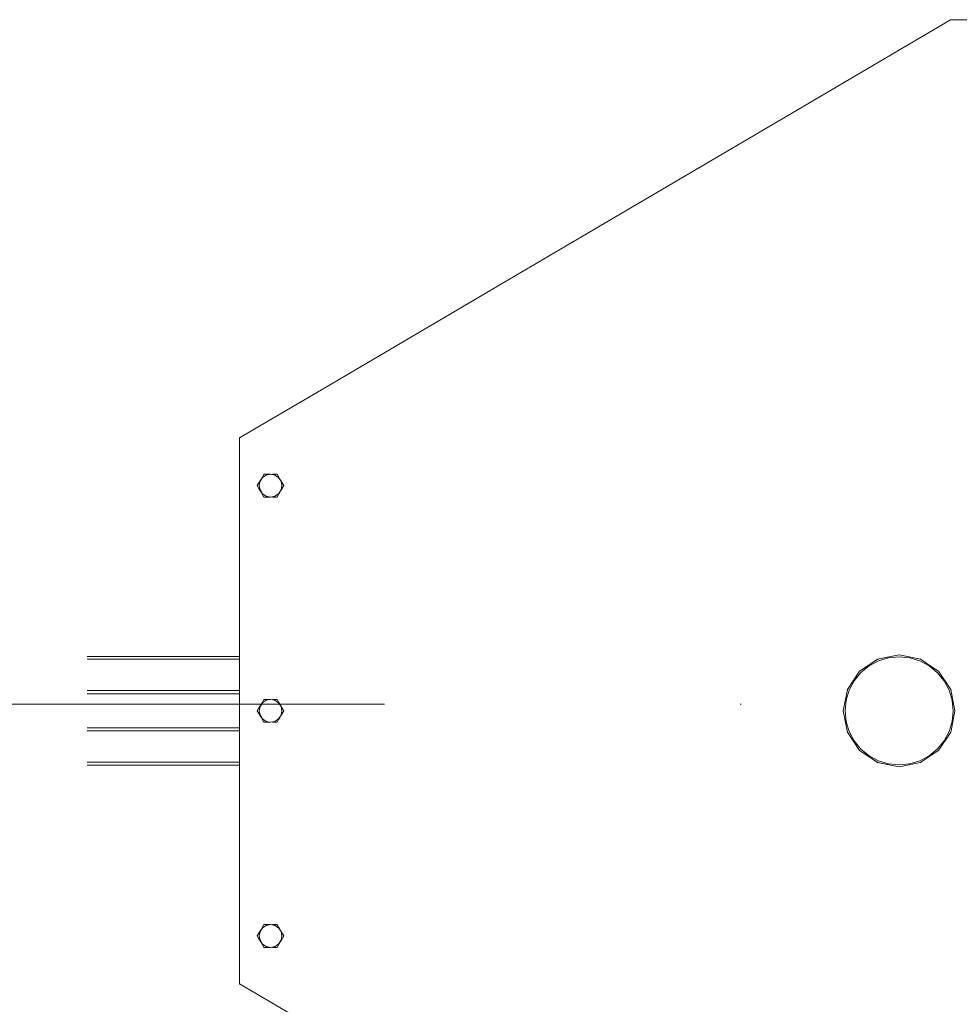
# Model space of a CAD drawing. Header units: millimetres. Extents: x 53746 to 116821, y -810352 to -765802.
# Tile 15 of 256: x 59051 to 60563, y -786677 to -785092. Entities that reach past the tile are written whole.
import ezdxf

# ---------------------------------------------------------------- set-up
doc = ezdxf.new("R2010")
doc.units = ezdxf.units.MM
doc.header["$MEASUREMENT"] = 0
doc.linetypes.add('DGN Style 4', pattern=[2290.351719, 1144.460571, -572.230286, 1.430576, -572.230286])
doc.layers.add('Main Cradle Rails', color=7, linetype='Continuous', lineweight=0)
doc.layers.add('Sheave', color=7, linetype='Continuous', lineweight=0)

# ---------------------------------------------------------------- blocks, each defined once
blk = doc.blocks.new('*U57')
at = {"color": 1, "linetype": 'DGN Style 4', "lineweight": 0}
blk.add_line((-26789.6, 1882.9), (27651, 1882.9), dxfattribs=at)
at = {"layer": 'Main Cradle Rails', "color": 7, "linetype": 'Continuous', "lineweight": 0}
for p, q in [((-26123.5, 1959.5), (-25878.5, 1959.5)), ((-26123.5, 1954.9), (-25878.5, 1954.9)), ((-26123.5, 1904.5), (-25878.5, 1904.5)), ((-26123.5, 1899.5), (-25878.5, 1899.5)), ((-26123.5, 1844.5), (-25878.5, 1844.5)), ((-26123.5, 1839.5), (-25878.5, 1839.5)), ((-26123.5, 1789.1), (-25878.5, 1789.1)), ((-26123.5, 1784.5), (-25878.5, 1784.5))]:
    blk.add_line(p, q, dxfattribs=at)
at = {"layer": 'Sheave', "color": 7, "linetype": 'Continuous', "lineweight": 0}
for p, q in [((-25860, 2322.2), (-25878.5, 2311.3)), ((-25878.5, 2312), (-25878.5, 2311.3)), ((-25877.3, 2312), (-25878.5, 2312)), ((-25841.6, 2248.4), (-25839.1, 2252.8)), ((-25841.6, 2248.4), (-25839.1, 2252.8)), ((-25839.1, 2252.8), (-25841.6, 2248.4)), ((-25839.1, 2252.8), (-25836.3, 2252.8)), ((-25839.1, 2252.8), (-25839.1, 2252.8)), ((-25820.9, 2252.8), (-25817.9, 2252.8)), ((-25817.9, 2252.8), (-25815.8, 2249.2)), ((-25817.9, 2252.8), (-25817.9, 2252.8)), ((-25817.9, 2252.8), (-25815.8, 2249.2)), ((-25815.8, 2249.2), (-25815.1, 2247.9)), ((-25815.8, 2249.2), (-25815.1, 2247.9)), ((-25815.1, 2247.9), (-25813.3, 2244.8)), ((-25815.1, 2247.9), (-25813.3, 2244.8)), ((-25809.9, 2238.9), (-25807.3, 2234.5)), ((-25839.1, 2216.1), (-25841.2, 2219.8)), ((-25815.4, 2220.6), (-25817.9, 2216.1)), ((-25815.4, 2220.6), (-25817.9, 2216.1)), ((-25815.4, 2220.6), (-25817.9, 2216.1)), ((-25810.2, 2234.5), (-25811.6, 2227.5)), ((-25807.3, 2234.5), (-25811.3, 2227.7)), ((-25810.5, 2229), (-25811.3, 2227.7)), ((-25807.3, 2234.5), (-25807.3, 2234.5)), ((-25828.9, 2216.1), (-25839.1, 2216.1)), ((-25832.3, 2216.1), (-25836.1, 2216.1)), ((-25821.6, 2216.1), (-25825.3, 2216.1)), ((-25817.9, 2216.1), (-25817.9, 2216.1)), ((-24865.4, 1944.3), (-24850.4, 1952.4)), ((-24851.8, 1955), (-24851.5, 1955.1)), ((-24851.5, 1955.1), (-24817.1, 1962)), ((-24851.5, 1955.1), (-24851.4, 1955.2)), ((-24817.2, 1962), (-24817.1, 1962)), ((-24881.1, 1935.2), (-24880.7, 1935.6)), ((-24880.8, 1935.6), (-24872.2, 1941.4)), ((-24880.7, 1935.6), (-24880.5, 1935.8)), ((-24900.4, 1905.8), (-24900.2, 1906.4)), ((-24900.2, 1906.4), (-24900, 1906.9)), ((-25841.6, 1885.9), (-25839.1, 1890.3)), ((-25841.6, 1885.9), (-25839.1, 1890.3)), ((-25839.1, 1890.3), (-25841.6, 1885.9)), ((-25839.1, 1890.3), (-25836.3, 1890.3)), ((-25839.1, 1890.3), (-25839.1, 1890.3)), ((-25820.9, 1890.3), (-25817.9, 1890.3)), ((-25817.9, 1890.3), (-25815.8, 1886.7)), ((-25817.9, 1890.3), (-25817.9, 1890.3)), ((-25817.9, 1890.3), (-25815.8, 1886.7)), ((-25815.8, 1886.7), (-25815.1, 1885.4)), ((-25815.8, 1886.7), (-25815.1, 1885.4)), ((-25815.1, 1885.4), (-25813.3, 1882.3)), ((-25810.2, 1872), (-25811.6, 1865)), ((-25807.3, 1872), (-25811.3, 1865.2)), ((-25809.9, 1876.4), (-25807.3, 1872)), ((-25807.3, 1872), (-25807.3, 1872)), ((-24907.1, 1872), (-24907, 1872.6)), ((-24907, 1871.4), (-24907.1, 1872)), ((-25839.1, 1853.6), (-25841.2, 1857.3)), ((-25815.4, 1858.1), (-25817.9, 1853.6)), ((-25815.4, 1858.1), (-25817.9, 1853.6)), ((-25815.4, 1858.1), (-25817.9, 1853.6)), ((-25828.9, 1853.6), (-25839.1, 1853.6)), ((-25832.3, 1853.6), (-25836.1, 1853.6)), ((-25821.6, 1853.6), (-25825.3, 1853.6)), ((-25817.9, 1853.6), (-25817.9, 1853.6)), ((-24900.2, 1837.5), (-24900.4, 1838.1)), ((-24900, 1837.1), (-24900.2, 1837.5)), ((-24880.7, 1808.3), (-24881.1, 1808.7)), ((-24880.6, 1808.2), (-24880.7, 1808.3)), ((-24851.5, 1788.8), (-24880.7, 1808.3)), ((-24880.6, 1808.2), (-24880.7, 1808.3)), ((-24851.5, 1788.8), (-24854.2, 1790.6)), ((-24817.1, 1782), (-24851.5, 1788.8)), ((-25839.1, 1527.8), (-25841.2, 1524.2)), ((-25839.1, 1527.8), (-25828.9, 1527.8)), ((-25832.3, 1527.8), (-25836.1, 1527.8)), ((-25825.3, 1527.8), (-25821.6, 1527.8)), ((-25815.4, 1523.4), (-25817.9, 1527.8)), ((-25817.9, 1527.8), (-25817.9, 1527.8)), ((-25815.4, 1523.4), (-25817.9, 1527.8)), ((-25810.2, 1509.5), (-25811.6, 1516.5)), ((-25809.9, 1505.1), (-25807.3, 1509.5)), ((-25807.3, 1509.5), (-25809.4, 1513.1)), ((-25807.4, 1509.6), (-25809.4, 1513.1)), ((-25807.3, 1509.5), (-25807.3, 1509.5)), ((-25841.6, 1495.6), (-25839.1, 1491.1)), ((-25841.6, 1495.6), (-25839.1, 1491.1)), ((-25841.6, 1495.6), (-25839.1, 1491.1)), ((-25839.1, 1491.1), (-25836.3, 1491.1)), ((-25839.1, 1491.1), (-25839.1, 1491.1)), ((-25820.9, 1491.1), (-25817.9, 1491.1)), ((-25817.9, 1491.1), (-25815.8, 1494.8)), ((-25817.9, 1491.1), (-25815.8, 1494.8)), ((-25817.9, 1491.1), (-25817.9, 1491.1)), ((-25815.8, 1494.8), (-25815.1, 1496)), ((-25815.8, 1494.8), (-25815.1, 1496)), ((-25815.1, 1496), (-25814, 1498)), ((-25878.5, 1461.5), (-25878.5, 1432.7)), ((-25878.5, 1432.7), (-25878.5, 1432)), ((-25878.5, 1432), (-25877.3, 1432))]:
    blk.add_line(p, q, dxfattribs=at)
at = {"layer": 'Sheave', "color": 7, "linetype": 'Continuous', "lineweight": 0, "flags": 128}
for points in [[(-24087.6, 2984.6), (-24251.5, 2984.6), (-24541.5, 2984.6), (-24713.3, 2984.6), (-24734.2, 2984.6), (-24964, 2849.4), (-25334.5, 2631.4), (-25471.4, 2550.9), (-25731, 2398), (-25860, 2322.2)], [(-25878.5, 2311.3), (-25878.5, 2137), (-25878.5, 1996.2), (-25878.5, 1941.4), (-25878.5, 1839.9), (-25878.5, 1801.4), (-25878.5, 1605.8), (-25878.5, 1524.5), (-25878.5, 1461.5)], [(-25811.6, 2227.5), (-25815.5, 2221.5), (-25821.5, 2217.5), (-25828.5, 2216.1), (-25835.5, 2217.5), (-25841.5, 2221.5), (-25845.4, 2227.5), (-25846.8, 2234.5), (-25845.4, 2241.5), (-25841.5, 2247.4), (-25835.5, 2251.4), (-25828.5, 2252.8), (-25821.5, 2251.4), (-25815.5, 2247.4), (-25811.6, 2241.5), (-25810.2, 2234.5)], [(-25839.1, 2252.8), (-25836.3, 2252.8), (-25836.1, 2252.8), (-25832.6, 2252.8), (-25828.9, 2252.8), (-25828.9, 2252.8)], [(-25825.1, 2252.8), (-25825.1, 2252.8), (-25821.6, 2252.8), (-25820.9, 2252.8)], [(-25841.2, 2219.8), (-25841.9, 2221), (-25843, 2223), (-25843.7, 2224.2), (-25845.5, 2227.3), (-25845.6, 2227.4), (-25847.1, 2230.1), (-25849.7, 2234.5), (-25847.6, 2238.1)], [(-25847.6, 2238.1), (-25847.6, 2238.1), (-25845.7, 2241.3), (-25845.6, 2241.6), (-25845, 2242.5), (-25843.2, 2245.6), (-25841.9, 2247.9), (-25841.6, 2248.4)], [(-25816, 2249.5), (-25816, 2249.5), (-25815.8, 2249.2)], [(-25815.8, 2249.2), (-25815.1, 2247.9), (-25814, 2246), (-25813.3, 2244.8), (-25811.5, 2241.7), (-25811.4, 2241.6), (-25809.9, 2238.9), (-25807.3, 2234.5), (-25809.4, 2230.8), (-25811.3, 2227.7), (-25811.4, 2227.4), (-25812, 2226.5), (-25813.7, 2223.4), (-25815.1, 2221.1), (-25815.4, 2220.6)], [(-25809.9, 2238.9), (-25809.8, 2238.8), (-25807.3, 2234.5), (-25807.7, 2233.8), (-25807.7, 2233.8)], [(-25807.7, 2233.8), (-25810.5, 2229), (-25810.5, 2229)], [(-25836.1, 2216.1), (-25836.3, 2216.1), (-25839.1, 2216.1)], [(-25828.9, 2216.1), (-25828.9, 2216.1), (-25832.3, 2216.1)], [(-25821.6, 2216.1), (-25825.3, 2216.1), (-25825.3, 2216.1)], [(-25817.9, 2216.1), (-25820.9, 2216.1), (-25821.6, 2216.1)], [(-24872.2, 1941.4), (-24851.6, 1955.1), (-24817.2, 1962), (-24782.7, 1955.1), (-24762.2, 1941.4), (-24753.5, 1935.6), (-24734, 1906.4), (-24727.2, 1872), (-24733.5, 1839.9), (-24734, 1837.5), (-24753.5, 1808.3), (-24763.9, 1801.4), (-24782.7, 1788.8), (-24817.2, 1782), (-24851.6, 1788.8), (-24870.4, 1801.4), (-24880.8, 1808.3), (-24900.3, 1837.5), (-24900.8, 1839.9), (-24907.2, 1872), (-24900.3, 1906.4), (-24880.8, 1935.6)], [(-24880.7, 1808.3), (-24880.7, 1808.3), (-24900.2, 1837.5), (-24907.1, 1872), (-24900.2, 1906.4), (-24880.7, 1935.6), (-24851.5, 1955.1), (-24851.5, 1955.1)], [(-24850.4, 1952.4), (-24834.1, 1957.3), (-24817.1, 1959), (-24800.1, 1957.3), (-24783.8, 1952.4), (-24768.8, 1944.3), (-24755.6, 1933.5), (-24744.8, 1920.3), (-24736.7, 1905.3), (-24731.8, 1889), (-24730.1, 1872), (-24731.8, 1855), (-24736.7, 1838.7), (-24744.8, 1823.6), (-24755.6, 1810.5), (-24768.8, 1799.6), (-24783.8, 1791.6), (-24800.1, 1786.7), (-24817.1, 1785), (-24834.1, 1786.7), (-24850.4, 1791.6), (-24865.4, 1799.6), (-24878.6, 1810.5), (-24889.4, 1823.6), (-24897.5, 1838.7), (-24902.4, 1855), (-24904.1, 1872), (-24902.4, 1889), (-24897.5, 1905.3), (-24889.4, 1920.3), (-24878.6, 1933.5), (-24865.4, 1944.3)], [(-25811.6, 1865), (-25815.5, 1859), (-25821.5, 1855), (-25828.5, 1853.6), (-25835.5, 1855), (-25841.5, 1859), (-25845.4, 1865), (-25846.8, 1872), (-25845.4, 1879), (-25841.5, 1884.9), (-25835.5, 1888.9), (-25828.5, 1890.3), (-25821.5, 1888.9), (-25815.5, 1884.9), (-25811.6, 1879), (-25810.2, 1872)], [(-25839.1, 1890.3), (-25836.3, 1890.3), (-25836.1, 1890.3), (-25832.6, 1890.3), (-25828.9, 1890.3), (-25828.9, 1890.3)], [(-25825.1, 1890.3), (-25825.1, 1890.3), (-25821.6, 1890.3), (-25820.9, 1890.3)], [(-25815.8, 1886.7), (-25815.1, 1885.4), (-25814, 1883.5), (-25813.3, 1882.3), (-25811.5, 1879.2), (-25811.4, 1879.1), (-25809.9, 1876.4), (-25807.3, 1872), (-25809.4, 1868.3)], [(-25841.2, 1857.3), (-25841.9, 1858.5), (-25843, 1860.5), (-25843.7, 1861.7), (-25845.5, 1864.8), (-25845.6, 1864.9), (-25847.1, 1867.6), (-25849.7, 1872), (-25847.6, 1875.6), (-25845.7, 1878.8), (-25845.6, 1879.1), (-25845, 1880), (-25843.2, 1883.1), (-25841.9, 1885.4), (-25841.6, 1885.9)], [(-25815.1, 1885.4), (-25814.6, 1884.5), (-25813.3, 1882.3)], [(-25809.9, 1876.4), (-25807.3, 1872), (-25807.5, 1871.7), (-25810.3, 1866.8), (-25811.3, 1865.2)], [(-24727.2, 1872), (-24727.3, 1872.8), (-24727.3, 1872.8)], [(-25809.4, 1868.3), (-25809.4, 1868.3), (-25811.3, 1865.2), (-25811.4, 1864.9), (-25812, 1864), (-25813.7, 1860.9), (-25815.1, 1858.6), (-25815.4, 1858.1)], [(-25836.1, 1853.6), (-25836.3, 1853.6), (-25839.1, 1853.6)], [(-25828.9, 1853.6), (-25828.9, 1853.6), (-25832.3, 1853.6)], [(-25821.6, 1853.6), (-25825.3, 1853.6), (-25825.3, 1853.6)], [(-25817.9, 1853.6), (-25820.9, 1853.6), (-25821.6, 1853.6)], [(-25845.7, 1502.7), (-25847.6, 1505.8), (-25849.7, 1509.5), (-25847.1, 1513.9), (-25845.6, 1516.6), (-25845.5, 1516.7), (-25843.7, 1519.8), (-25843, 1521), (-25841.9, 1522.9), (-25841.2, 1524.2)], [(-25810.2, 1509.5), (-25811.6, 1502.5), (-25815.5, 1496.5), (-25821.5, 1492.5), (-25828.5, 1491.1), (-25835.5, 1492.5), (-25841.5, 1496.5), (-25845.4, 1502.5), (-25846.8, 1509.5), (-25845.4, 1516.5), (-25841.5, 1522.4), (-25835.5, 1526.4), (-25828.5, 1527.8), (-25821.5, 1526.4), (-25815.5, 1522.4), (-25811.6, 1516.5)], [(-25839.1, 1527.8), (-25836.3, 1527.8), (-25836.1, 1527.8)], [(-25832.3, 1527.8), (-25828.9, 1527.8), (-25828.9, 1527.8)], [(-25825.3, 1527.8), (-25825.3, 1527.8), (-25821.6, 1527.8), (-25821.6, 1527.8)], [(-25821.6, 1527.8), (-25820.9, 1527.8), (-25817.9, 1527.8)], [(-25815.4, 1523.4), (-25816, 1524.5), (-25817.7, 1527.5), (-25817.7, 1527.5)], [(-25815.4, 1523.4), (-25815.1, 1522.9), (-25813.7, 1520.6)], [(-25813.7, 1520.6), (-25813.7, 1520.6), (-25812, 1517.5), (-25811.4, 1516.6), (-25811.3, 1516.3), (-25809.4, 1513.1), (-25807.3, 1509.5), (-25809.9, 1505.1), (-25811.4, 1502.4), (-25811.5, 1502.3), (-25813.3, 1499.2), (-25814, 1498), (-25815.1, 1496), (-25815.8, 1494.8)], [(-25809.9, 1505.1), (-25807.5, 1509.1), (-25807.3, 1509.5), (-25807.4, 1509.6), (-25807.4, 1509.6)], [(-25841.6, 1495.6), (-25841.9, 1496.1), (-25843.2, 1498.4), (-25845, 1501.5), (-25845.6, 1502.4), (-25845.7, 1502.7), (-25845.7, 1502.7)], [(-25828.9, 1491.1), (-25828.9, 1491.1), (-25832.6, 1491.1), (-25836.1, 1491.1), (-25836.3, 1491.1), (-25839.1, 1491.1)], [(-25820.9, 1491.1), (-25821.6, 1491.1), (-25825.1, 1491.1), (-25825.1, 1491.1)], [(-25815.1, 1496), (-25814.4, 1497.2), (-25814, 1498)], [(-25878.5, 1432.7), (-25860, 1421.8), (-25572.1, 1252.4), (-25471.4, 1193.1), (-24964, 894.6)]]:
    blk.add_lwpolyline(points, dxfattribs=at)

msp = doc.modelspace()

# ---------------------------------------------------------------- block references
at = {"layer": 'Main Cradle Rails', "color": 7, "linetype": 'Continuous', "lineweight": 0}
msp.add_blockref('*U57', (85283.05, -788076.95), dxfattribs=at)

doc.saveas('drawing.dxf')
